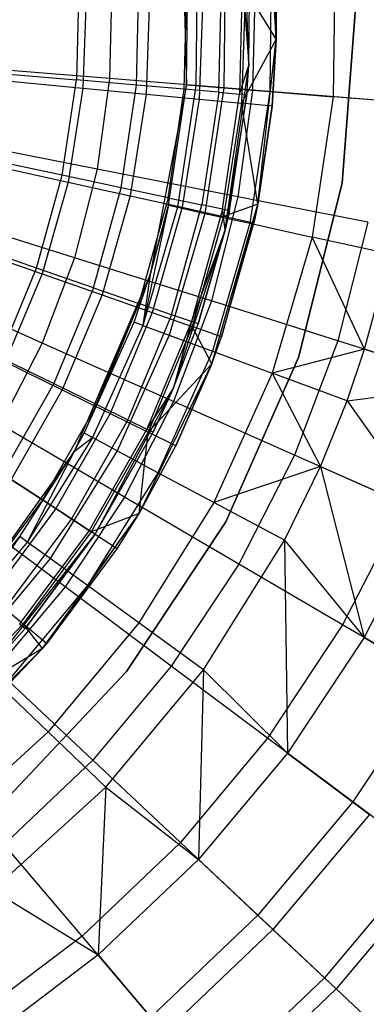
# Model space of a CAD drawing. Extents: x -22.9 to 23, y 4.7 to 50.6.
# Tile 46 of 95: x 1.388 to 2.043, y 25.804 to 27.663. Entities that reach past the tile are written whole.
import ezdxf

# ---------------------------------------------------------------- set-up
doc = ezdxf.new("R2010")
doc.units = 0
doc.header["$LTSCALE"] = 2.54
doc.layers.get('0').update_dxf_attribs({"linetype": 'CONTINUOUS'})

# ---------------------------------------------------------------- blocks, each defined once
blk = doc.blocks.new('HOTEL-MOOD-11783-11791_STL')
at = {"color": 0}
for p, q in [((1.8725, 27.6259, 24.7964), (1.8543, 27.9391, 24.7964)), ((1.8725, 27.6259, 24.7964), (1.8543, 27.9391, 24.7964)), ((1.6926, 27.9038, 25.8512), (1.7027, 27.5396, 25.8512)), ((1.8205, 27.5763, 24.7964), (1.8104, 27.8899, 24.7964)), ((1.8205, 27.5763, 24.7964), (1.8104, 27.8899, 24.7964)), ((1.7762, 27.7735, 24.4996), (1.7732, 27.5339, 24.4996)), ((1.7762, 27.7735, 24.4996), (1.7732, 27.5339, 24.4996)), ((1.8633, 27.7784, 24.2415), (1.8602, 27.5269, 24.2415)), ((1.8633, 27.7784, 24.2415), (1.8602, 27.5269, 24.2415)), ((1.9832, 27.7851, 23.997), (1.9799, 27.5172, 23.997)), ((1.9832, 27.7851, 23.997), (1.9799, 27.5172, 23.997)), ((1.7027, 27.5396, 25.8512), (1.7056, 27.7696, 25.0387)), ((1.7027, 27.5396, 25.0387), (1.7056, 27.7696, 25.0387)), ((1.7027, 27.5396, 25.8512), (1.7056, 27.7696, 25.0387)), ((1.7027, 27.5396, 25.0387), (1.7056, 27.7696, 25.0387)), ((1.7233, 27.7706, 24.7668), (1.7204, 27.5382, 24.7668)), ((1.7233, 27.7706, 24.7668), (1.7204, 27.5382, 24.7668)), ((1.6984, 27.5312, 29.7388), (1.7035, 27.7381, 29.7388)), ((1.6984, 27.5312, 29.7388), (1.7035, 27.7381, 29.7388)), ((1.7637, 27.5255, 29.53), (1.769, 27.7406, 29.53)), ((1.7637, 27.5255, 29.53), (1.769, 27.7406, 29.53)), ((1.8086, 27.7421, 29.3148), (1.8033, 27.5221, 29.3148)), ((1.8086, 27.7421, 29.3148), (1.8033, 27.5221, 29.3148)), ((1.8086, 27.7421, 29.3148), (1.8205, 27.5763, 29.0964)), ((1.8086, 27.7421, 29.3148), (1.8205, 27.5763, 29.0964)), ((1.8205, 27.5763, 24.7964), (1.8219, 27.7426, 29.0964)), ((1.8205, 27.5763, 29.0964), (1.8219, 27.7426, 29.0964)), ((1.8205, 27.5763, 24.7964), (1.8219, 27.7426, 29.0964)), ((1.8205, 27.5763, 29.0964), (1.8219, 27.7426, 29.0964)), ((1.4993, 27.7305, 30.125), (1.4949, 27.5487, 30.125)), ((1.4993, 27.7305, 30.125), (1.4949, 27.5487, 30.125)), ((1.5616, 27.7239, 18.6222), (1.5573, 27.5514, 18.6222)), ((1.5616, 27.7239, 18.6222), (1.5573, 27.5514, 18.6222)), ((1.6084, 27.5389, 29.9381), (1.6131, 27.7348, 29.9381)), ((1.6084, 27.5389, 29.9381), (1.6131, 27.7348, 29.9381)), ((1.734, 27.719, 29.9218), (1.7268, 27.5125, 29.9218)), ((1.734, 27.719, 29.9218), (1.7268, 27.5125, 29.9218)), ((1.8141, 27.721, 29.7294), (1.8065, 27.5048, 29.7294)), ((1.8141, 27.721, 29.7294), (1.8065, 27.5048, 29.7294)), ((1.8725, 27.6259, 29.5294), (1.8141, 27.721, 29.7294)), ((1.8725, 27.6259, 29.5294), (1.8141, 27.721, 29.7294)), ((1.8325, 27.7324, 18.7924), (1.8275, 27.5295, 18.7924)), ((1.8325, 27.7324, 18.7924), (1.8275, 27.5295, 18.7924)), ((1.8725, 27.6259, 29.5294), (1.8726, 27.7225, 29.5294)), ((1.8726, 27.7225, 29.5294), (1.8725, 27.6259, 24.7964)), ((1.8726, 27.7225, 29.5294), (1.8725, 27.6259, 24.7964)), ((1.8725, 27.6259, 29.5294), (1.8726, 27.7225, 29.5294)), ((1.5133, 27.7134, 30.2746), (1.507, 27.5335, 30.2746)), ((1.5133, 27.7134, 30.2746), (1.507, 27.5335, 30.2746)), ((1.6333, 27.7164, 30.1042), (1.6265, 27.522, 30.1042)), ((1.6333, 27.7164, 30.1042), (1.6265, 27.522, 30.1042)), ((2.0231, 27.6922, 28.9161), (1.9972, 27.3539, 28.9161)), ((1.9972, 27.3539, 28.7961), (2.0231, 27.6922, 28.7961)), ((1.9972, 27.3539, 28.7961), (2.0231, 27.6922, 28.7961)), ((2.0231, 27.6922, 28.9161), (1.9972, 27.3539, 28.9161)), ((1.8725, 27.6259, 29.5294), (1.8065, 27.5048, 29.7294)), ((1.8725, 27.6259, 29.5294), (1.8065, 27.5048, 29.7294)), ((1.8375, 27.314, 24.7964), (1.8725, 27.6259, 24.7964)), ((1.8375, 27.314, 24.7964), (1.8725, 27.6259, 24.7964)), ((1.8648, 27.4992, 29.5294), (1.8725, 27.6259, 29.5294)), ((1.8725, 27.6259, 24.7964), (1.8648, 27.4992, 29.5294)), ((1.8648, 27.4992, 29.5294), (1.8725, 27.6259, 29.5294)), ((1.8725, 27.6259, 24.7964), (1.8648, 27.4992, 29.5294)), ((1.8725, 27.6259, 29.5294), (1.8725, 27.6259, 24.7964)), ((1.8725, 27.6259, 29.5294), (1.8725, 27.6259, 24.7964)), ((1.5573, 27.5514, 18.6222), (1.2702, 27.5746, 18.4828)), ((1.5573, 27.5514, 18.6222), (1.2702, 27.5746, 18.4828)), ((1.7759, 27.2657, 24.7964), (1.8205, 27.5763, 24.7964)), ((1.7759, 27.2657, 24.7964), (1.8205, 27.5763, 24.7964)), ((1.8033, 27.5221, 29.3148), (1.8205, 27.5763, 29.0964)), ((1.8033, 27.5221, 29.3148), (1.8205, 27.5763, 29.0964)), ((1.8166, 27.521, 29.0964), (1.8205, 27.5763, 24.7964)), ((1.8166, 27.521, 29.0964), (1.8205, 27.5763, 24.7964)), ((1.8166, 27.521, 29.0964), (1.8205, 27.5763, 29.0964)), ((1.8166, 27.521, 29.0964), (1.8205, 27.5763, 29.0964)), ((1.8205, 27.5763, 29.0964), (1.8205, 27.5763, 24.7964)), ((1.8205, 27.5763, 29.0964), (1.8205, 27.5763, 24.7964)), ((1.3596, 27.5603, 30.2967), (1.4949, 27.5487, 30.125)), ((1.3596, 27.5603, 30.2967), (1.4949, 27.5487, 30.125)), ((1.5573, 27.5514, 18.6222), (1.5338, 27.3804, 18.6222)), ((1.5573, 27.5514, 18.6222), (1.5338, 27.3804, 18.6222)), ((1.8275, 27.5295, 18.7924), (1.5573, 27.5514, 18.6222)), ((1.8275, 27.5295, 18.7924), (1.5573, 27.5514, 18.6222)), ((1.3696, 27.5466, 30.4307), (1.507, 27.5335, 30.2746)), ((1.3696, 27.5466, 30.4307), (1.507, 27.5335, 30.2746)), ((1.4681, 27.3688, 30.125), (1.4949, 27.5487, 30.125)), ((1.4681, 27.3688, 30.125), (1.4949, 27.5487, 30.125)), ((1.507, 27.5335, 30.2746), (1.4791, 27.3557, 30.2746)), ((1.507, 27.5335, 30.2746), (1.4791, 27.3557, 30.2746)), ((1.6084, 27.5389, 29.9381), (1.4949, 27.5487, 30.125)), ((1.6084, 27.5389, 29.9381), (1.4949, 27.5487, 30.125)), ((1.507, 27.5335, 30.2746), (1.6265, 27.522, 30.1042)), ((1.507, 27.5335, 30.2746), (1.6265, 27.522, 30.1042)), ((1.5796, 27.3452, 29.9381), (1.6084, 27.5389, 29.9381)), ((1.5796, 27.3452, 29.9381), (1.6084, 27.5389, 29.9381)), ((1.6984, 27.5312, 29.7388), (1.6084, 27.5389, 29.9381)), ((1.6984, 27.5312, 29.7388), (1.6084, 27.5389, 29.9381)), ((1.7027, 27.5396, 25.8512), (1.6342, 27.1817, 25.8512)), ((1.6686, 27.3122, 25.0387), (1.7027, 27.5396, 25.8512)), ((1.6686, 27.3122, 25.0387), (1.7027, 27.5396, 25.8512)), ((1.6686, 27.3122, 25.0387), (1.7027, 27.5396, 25.0387)), ((1.6686, 27.3122, 25.0387), (1.7027, 27.5396, 25.0387)), ((1.7204, 27.5382, 24.7668), (1.6859, 27.3083, 24.7668)), ((1.7204, 27.5382, 24.7668), (1.6859, 27.3083, 24.7668)), ((1.7027, 27.5396, 25.0387), (1.7027, 27.5396, 25.8512)), ((1.7027, 27.5396, 25.0387), (1.7027, 27.5396, 25.8512)), ((1.7027, 27.5396, 25.0387), (1.7204, 27.5382, 24.7668)), ((1.7027, 27.5396, 25.0387), (1.7204, 27.5382, 24.7668)), ((1.7204, 27.5382, 24.7668), (1.7732, 27.5339, 24.4996)), ((1.7204, 27.5382, 24.7668), (1.7732, 27.5339, 24.4996)), ((1.7732, 27.5339, 24.4996), (1.7376, 27.2969, 24.4996)), ((1.7732, 27.5339, 24.4996), (1.7376, 27.2969, 24.4996)), ((1.7732, 27.5339, 24.4996), (1.8602, 27.5269, 24.2415)), ((1.7732, 27.5339, 24.4996), (1.8602, 27.5269, 24.2415)), ((1.6265, 27.522, 30.1042), (1.5963, 27.3299, 30.1042)), ((1.6265, 27.522, 30.1042), (1.5963, 27.3299, 30.1042)), ((1.6265, 27.522, 30.1042), (1.7268, 27.5125, 29.9218)), ((1.6265, 27.522, 30.1042), (1.7268, 27.5125, 29.9218)), ((1.668, 27.3264, 29.7388), (1.6984, 27.5312, 29.7388)), ((1.668, 27.3264, 29.7388), (1.6984, 27.5312, 29.7388)), ((1.7637, 27.5255, 29.53), (1.6984, 27.5312, 29.7388)), ((1.7637, 27.5255, 29.53), (1.6984, 27.5312, 29.7388)), ((1.7637, 27.5255, 29.53), (1.7321, 27.3128, 29.53)), ((1.7637, 27.5255, 29.53), (1.7321, 27.3128, 29.53)), ((1.7637, 27.5255, 29.53), (1.8033, 27.5221, 29.3148)), ((1.7637, 27.5255, 29.53), (1.8033, 27.5221, 29.3148)), ((1.771, 27.3045, 29.3148), (1.8033, 27.5221, 29.3148)), ((1.771, 27.3045, 29.3148), (1.8033, 27.5221, 29.3148)), ((1.8166, 27.521, 29.0964), (1.7759, 27.2657, 24.7964)), ((1.8166, 27.521, 29.0964), (1.7759, 27.2657, 24.7964)), ((1.784, 27.3018, 29.0964), (1.8166, 27.521, 29.0964)), ((1.784, 27.3018, 29.0964), (1.8166, 27.521, 29.0964)), ((1.8275, 27.5295, 18.7924), (1.7998, 27.3284, 18.7924)), ((1.8275, 27.5295, 18.7924), (1.7998, 27.3284, 18.7924)), ((1.8166, 27.521, 29.0964), (1.8033, 27.5221, 29.3148)), ((1.8166, 27.521, 29.0964), (1.8033, 27.5221, 29.3148)), ((1.8602, 27.5269, 24.2415), (1.8228, 27.2781, 24.2415)), ((1.8602, 27.5269, 24.2415), (1.8228, 27.2781, 24.2415)), ((2.0773, 27.5093, 18.9915), (1.8275, 27.5295, 18.7924)), ((2.0773, 27.5093, 18.9915), (1.8275, 27.5295, 18.7924)), ((1.8602, 27.5269, 24.2415), (1.9799, 27.5172, 23.997)), ((1.8602, 27.5269, 24.2415), (1.9799, 27.5172, 23.997)), ((1.9799, 27.5172, 23.997), (1.9401, 27.2522, 23.997)), ((1.9799, 27.5172, 23.997), (1.9401, 27.2522, 23.997)), ((2.1303, 27.505, 23.7702), (1.9799, 27.5172, 23.997)), ((2.1303, 27.505, 23.7702), (1.9799, 27.5172, 23.997)), ((1.7268, 27.5125, 29.9218), (1.6947, 27.3083, 29.9218)), ((1.7268, 27.5125, 29.9218), (1.6947, 27.3083, 29.9218)), ((1.7268, 27.5125, 29.9218), (1.8065, 27.5048, 29.7294)), ((1.7268, 27.5125, 29.9218), (1.8065, 27.5048, 29.7294)), ((1.8065, 27.5048, 29.7294), (1.7729, 27.2911, 29.7294)), ((1.8065, 27.5048, 29.7294), (1.7729, 27.2911, 29.7294)), ((1.8375, 27.314, 29.5294), (1.8065, 27.5048, 29.7294)), ((1.8648, 27.4992, 29.5294), (1.8065, 27.5048, 29.7294)), ((1.8375, 27.314, 29.5294), (1.8065, 27.5048, 29.7294)), ((1.8648, 27.4992, 29.5294), (1.8065, 27.5048, 29.7294)), ((1.8375, 27.314, 29.5294), (1.8648, 27.4992, 29.5294)), ((1.8648, 27.4992, 29.5294), (1.8375, 27.314, 24.7964)), ((1.8648, 27.4992, 29.5294), (1.8375, 27.314, 24.7964)), ((1.8375, 27.314, 29.5294), (1.8648, 27.4992, 29.5294)), ((1.5338, 27.3804, 18.6222), (1.2511, 27.4356, 18.4828)), ((1.5338, 27.3804, 18.6222), (1.2511, 27.4356, 18.4828)), ((1.4681, 27.3688, 30.125), (1.3354, 27.397, 30.2967)), ((1.4681, 27.3688, 30.125), (1.3354, 27.397, 30.2967)), ((1.3443, 27.3853, 30.4307), (1.4791, 27.3557, 30.2746)), ((1.3443, 27.3853, 30.4307), (1.4791, 27.3557, 30.2746)), ((1.4195, 27.1936, 30.125), (1.4681, 27.3688, 30.125)), ((1.4195, 27.1936, 30.125), (1.4681, 27.3688, 30.125)), ((1.5796, 27.3452, 29.9381), (1.4681, 27.3688, 30.125)), ((1.5796, 27.3452, 29.9381), (1.4681, 27.3688, 30.125)), ((1.5338, 27.3804, 18.6222), (1.4913, 27.2131, 18.6222)), ((1.5338, 27.3804, 18.6222), (1.4913, 27.2131, 18.6222)), ((1.7998, 27.3284, 18.7924), (1.5338, 27.3804, 18.6222)), ((1.7998, 27.3284, 18.7924), (1.5338, 27.3804, 18.6222)), ((1.4791, 27.3557, 30.2746), (1.4299, 27.1825, 30.2746)), ((1.4791, 27.3557, 30.2746), (1.4299, 27.1825, 30.2746)), ((1.4791, 27.3557, 30.2746), (1.5963, 27.3299, 30.1042)), ((1.4791, 27.3557, 30.2746), (1.5963, 27.3299, 30.1042)), ((1.9972, 27.3539, 28.9161), (1.9145, 27.025, 28.9161)), ((1.9145, 27.025, 28.7961), (1.9972, 27.3539, 28.7961)), ((1.9145, 27.025, 28.7961), (1.9972, 27.3539, 28.7961)), ((1.9972, 27.3539, 28.9161), (1.9145, 27.025, 28.9161)), ((1.9972, 27.3539, 28.7961), (1.9972, 27.3539, 28.9161)), ((1.9972, 27.3539, 28.7961), (1.9972, 27.3539, 28.9161)), ((1.5272, 27.1564, 29.9381), (1.5796, 27.3452, 29.9381)), ((1.5272, 27.1564, 29.9381), (1.5796, 27.3452, 29.9381)), ((1.5963, 27.3299, 30.1042), (1.5432, 27.1428, 30.1042)), ((1.5963, 27.3299, 30.1042), (1.5432, 27.1428, 30.1042)), ((1.668, 27.3264, 29.7388), (1.5796, 27.3452, 29.9381)), ((1.668, 27.3264, 29.7388), (1.5796, 27.3452, 29.9381)), ((1.5963, 27.3299, 30.1042), (1.6947, 27.3083, 29.9218)), ((1.5963, 27.3299, 30.1042), (1.6947, 27.3083, 29.9218)), ((1.7998, 27.3284, 18.7924), (1.7498, 27.1317, 18.7924)), ((1.7998, 27.3284, 18.7924), (1.7498, 27.1317, 18.7924)), ((2.0458, 27.2804, 18.9915), (1.7998, 27.3284, 18.7924)), ((2.0458, 27.2804, 18.9915), (1.7998, 27.3284, 18.7924)), ((1.668, 27.3264, 29.7388), (1.6126, 27.1269, 29.7388)), ((1.668, 27.3264, 29.7388), (1.6126, 27.1269, 29.7388)), ((1.6686, 27.3122, 25.0387), (1.6204, 27.0854, 24.7668)), ((1.6686, 27.3122, 25.0387), (1.6204, 27.0854, 24.7668)), ((1.6342, 27.1817, 25.0387), (1.6686, 27.3122, 25.0387)), ((1.6686, 27.3122, 25.0387), (1.6342, 27.1817, 25.8512)), ((1.6686, 27.3122, 25.0387), (1.6342, 27.1817, 25.8512)), ((1.6342, 27.1817, 25.0387), (1.6686, 27.3122, 25.0387)), ((1.668, 27.3264, 29.7388), (1.7321, 27.3128, 29.53)), ((1.668, 27.3264, 29.7388), (1.7321, 27.3128, 29.53)), ((1.6686, 27.3122, 25.0387), (1.6859, 27.3083, 24.7668)), ((1.6686, 27.3122, 25.0387), (1.6859, 27.3083, 24.7668)), ((1.6746, 27.1055, 29.53), (1.7321, 27.3128, 29.53)), ((1.6746, 27.1055, 29.53), (1.7321, 27.3128, 29.53)), ((1.771, 27.3045, 29.3148), (1.7321, 27.3128, 29.53)), ((1.771, 27.3045, 29.3148), (1.7321, 27.3128, 29.53)), ((1.7504, 27.0126, 24.7964), (1.8375, 27.314, 24.7964)), ((1.7504, 27.0126, 24.7964), (1.8375, 27.314, 24.7964)), ((1.8375, 27.314, 24.7964), (1.7691, 27.0636, 29.5294)), ((1.8375, 27.314, 24.7964), (1.7691, 27.0636, 29.5294)), ((1.8375, 27.314, 29.5294), (1.7729, 27.2911, 29.7294)), ((1.8375, 27.314, 29.5294), (1.7729, 27.2911, 29.7294)), ((1.8301, 27.2786, 29.5294), (1.8375, 27.314, 29.5294)), ((1.8375, 27.314, 24.7964), (1.8301, 27.2786, 29.5294)), ((1.8301, 27.2786, 29.5294), (1.8375, 27.314, 29.5294)), ((1.8375, 27.314, 24.7964), (1.8301, 27.2786, 29.5294)), ((1.8375, 27.314, 29.5294), (1.8375, 27.314, 24.7964)), ((1.8375, 27.314, 29.5294), (1.8375, 27.314, 24.7964)), ((1.4913, 27.2131, 18.6222), (1.2165, 27.2996, 18.4828)), ((1.4913, 27.2131, 18.6222), (1.2165, 27.2996, 18.4828)), ((1.6859, 27.3083, 24.7668), (1.6204, 27.0854, 24.7668)), ((1.6859, 27.3083, 24.7668), (1.6204, 27.0854, 24.7668)), ((1.6947, 27.3083, 29.9218), (1.6382, 27.1095, 29.9218)), ((1.6947, 27.3083, 29.9218), (1.6382, 27.1095, 29.9218)), ((1.7376, 27.2969, 24.4996), (1.6701, 27.067, 24.4996)), ((1.7376, 27.2969, 24.4996), (1.6701, 27.067, 24.4996)), ((1.6859, 27.3083, 24.7668), (1.7376, 27.2969, 24.4996)), ((1.6859, 27.3083, 24.7668), (1.7376, 27.2969, 24.4996)), ((1.6947, 27.3083, 29.9218), (1.7729, 27.2911, 29.7294)), ((1.6947, 27.3083, 29.9218), (1.7729, 27.2911, 29.7294)), ((1.771, 27.3045, 29.3148), (1.7121, 27.0926, 29.3148)), ((1.771, 27.3045, 29.3148), (1.7121, 27.0926, 29.3148)), ((1.7729, 27.2911, 29.7294), (1.7138, 27.083, 29.7294)), ((1.7729, 27.2911, 29.7294), (1.7138, 27.083, 29.7294)), ((1.7376, 27.2969, 24.4996), (1.8228, 27.2781, 24.2415)), ((1.7376, 27.2969, 24.4996), (1.8228, 27.2781, 24.2415)), ((1.784, 27.3018, 29.0964), (1.771, 27.3045, 29.3148)), ((1.784, 27.3018, 29.0964), (1.771, 27.3045, 29.3148)), ((1.7759, 27.2657, 29.0964), (1.771, 27.3045, 29.3148)), ((1.7759, 27.2657, 29.0964), (1.771, 27.3045, 29.3148)), ((1.8301, 27.2786, 29.5294), (1.7729, 27.2911, 29.7294)), ((1.8301, 27.2786, 29.5294), (1.7729, 27.2911, 29.7294)), ((1.7759, 27.2657, 29.0964), (1.784, 27.3018, 29.0964)), ((1.784, 27.3018, 29.0964), (1.7759, 27.2657, 24.7964)), ((1.784, 27.3018, 29.0964), (1.7759, 27.2657, 24.7964)), ((1.7759, 27.2657, 29.0964), (1.784, 27.3018, 29.0964)), ((1.8228, 27.2781, 24.2415), (1.752, 27.0368, 24.2415)), ((1.8228, 27.2781, 24.2415), (1.752, 27.0368, 24.2415)), ((1.7691, 27.0636, 29.5294), (1.8301, 27.2786, 29.5294)), ((1.7691, 27.0636, 29.5294), (1.8301, 27.2786, 29.5294)), ((1.8228, 27.2781, 24.2415), (1.9401, 27.2522, 23.997)), ((1.8228, 27.2781, 24.2415), (1.9401, 27.2522, 23.997)), ((2.0458, 27.2804, 18.9915), (1.9888, 27.0564, 18.9915)), ((2.0458, 27.2804, 18.9915), (1.9888, 27.0564, 18.9915)), ((1.6782, 26.9676, 24.7964), (1.7759, 27.2657, 24.7964)), ((1.6782, 26.9676, 24.7964), (1.7759, 27.2657, 24.7964)), ((1.7759, 27.2657, 29.0964), (1.7121, 27.0926, 29.3148)), ((1.7759, 27.2657, 29.0964), (1.7121, 27.0926, 29.3148)), ((1.7759, 27.2657, 24.7964), (1.7247, 27.0882, 29.0964)), ((1.7247, 27.0882, 29.0964), (1.7759, 27.2657, 29.0964)), ((1.7759, 27.2657, 24.7964), (1.7247, 27.0882, 29.0964)), ((1.7247, 27.0882, 29.0964), (1.7759, 27.2657, 29.0964)), ((1.7759, 27.2657, 24.7964), (1.7759, 27.2657, 29.0964)), ((1.7759, 27.2657, 24.7964), (1.7759, 27.2657, 29.0964)), ((1.4195, 27.1936, 30.125), (1.2912, 27.2379, 30.2967)), ((1.4195, 27.1936, 30.125), (1.2912, 27.2379, 30.2967)), ((1.9401, 27.2522, 23.997), (1.8646, 26.9951, 23.997)), ((1.9401, 27.2522, 23.997), (1.8646, 26.9951, 23.997)), ((2.0395, 27.0404, 23.7702), (1.9401, 27.2522, 23.997)), ((2.0395, 27.0404, 23.7702), (1.9401, 27.2522, 23.997)), ((2.0875, 27.2197, 23.7702), (1.9401, 27.2522, 23.997)), ((2.0875, 27.2197, 23.7702), (1.9401, 27.2522, 23.997)), ((1.2997, 27.2281, 30.4307), (1.4299, 27.1825, 30.2746)), ((1.2997, 27.2281, 30.4307), (1.4299, 27.1825, 30.2746)), ((2.0395, 27.0404, 23.7702), (2.0875, 27.2197, 23.7702)), ((2.0395, 27.0404, 23.7702), (2.0875, 27.2197, 23.7702)), ((1.4913, 27.2131, 18.6222), (1.4303, 27.0516, 18.6222)), ((1.4913, 27.2131, 18.6222), (1.4303, 27.0516, 18.6222)), ((1.7498, 27.1317, 18.7924), (1.4913, 27.2131, 18.6222)), ((1.7498, 27.1317, 18.7924), (1.4913, 27.2131, 18.6222)), ((1.3497, 27.0256, 30.125), (1.4195, 27.1936, 30.125)), ((1.3497, 27.0256, 30.125), (1.4195, 27.1936, 30.125)), ((1.4299, 27.1825, 30.2746), (1.3602, 27.0165, 30.2746)), ((1.4299, 27.1825, 30.2746), (1.3602, 27.0165, 30.2746)), ((1.5272, 27.1564, 29.9381), (1.4195, 27.1936, 30.125)), ((1.5272, 27.1564, 29.9381), (1.4195, 27.1936, 30.125)), ((1.4299, 27.1825, 30.2746), (1.5432, 27.1428, 30.1042)), ((1.4299, 27.1825, 30.2746), (1.5432, 27.1428, 30.1042)), ((1.6342, 27.1817, 25.8512), (1.4904, 26.847, 25.8512)), ((1.6342, 27.1817, 25.8512), (1.5095, 26.8817, 25.0387)), ((1.6342, 27.1817, 25.8512), (1.5095, 26.8817, 25.0387)), ((1.6038, 27.0915, 25.0387), (1.6342, 27.1817, 25.8512)), ((1.6038, 27.0915, 25.0387), (1.6342, 27.1817, 25.0387)), ((1.6038, 27.0915, 25.0387), (1.6342, 27.1817, 25.8512)), ((1.6038, 27.0915, 25.0387), (1.6342, 27.1817, 25.0387)), ((1.6342, 27.1817, 25.0387), (1.6204, 27.0854, 24.7668)), ((1.6342, 27.1817, 25.0387), (1.6204, 27.0854, 24.7668)), ((1.6342, 27.1817, 25.0387), (1.6342, 27.1817, 25.8512)), ((1.6342, 27.1817, 25.0387), (1.6342, 27.1817, 25.8512)), ((1.4303, 27.0516, 18.6222), (1.1669, 27.1684, 18.4828)), ((1.4303, 27.0516, 18.6222), (1.1669, 27.1684, 18.4828)), ((1.5272, 27.1564, 29.9381), (1.452, 26.9755, 29.9381)), ((1.5272, 27.1564, 29.9381), (1.452, 26.9755, 29.9381)), ((1.5432, 27.1428, 30.1042), (1.4679, 26.9635, 30.1042)), ((1.5432, 27.1428, 30.1042), (1.4679, 26.9635, 30.1042)), ((1.5272, 27.1564, 29.9381), (1.6126, 27.1269, 29.7388)), ((1.5272, 27.1564, 29.9381), (1.6126, 27.1269, 29.7388)), ((1.5432, 27.1428, 30.1042), (1.6382, 27.1095, 29.9218)), ((1.5432, 27.1428, 30.1042), (1.6382, 27.1095, 29.9218)), ((1.6126, 27.1269, 29.7388), (1.5332, 26.9357, 29.7388)), ((1.6126, 27.1269, 29.7388), (1.5332, 26.9357, 29.7388)), ((1.6746, 27.1055, 29.53), (1.6126, 27.1269, 29.7388)), ((1.6746, 27.1055, 29.53), (1.6126, 27.1269, 29.7388)), ((1.7498, 27.1317, 18.7924), (1.678, 26.9418, 18.7924)), ((1.7498, 27.1317, 18.7924), (1.678, 26.9418, 18.7924)), ((1.9888, 27.0564, 18.9915), (1.7498, 27.1317, 18.7924)), ((1.9888, 27.0564, 18.9915), (1.7498, 27.1317, 18.7924)), ((1.6382, 27.1095, 29.9218), (1.5583, 26.919, 29.9218)), ((1.6382, 27.1095, 29.9218), (1.5583, 26.919, 29.9218)), ((1.6746, 27.1055, 29.53), (1.592, 26.9069, 29.53)), ((1.6746, 27.1055, 29.53), (1.592, 26.9069, 29.53)), ((1.6382, 27.1095, 29.9218), (1.7138, 27.083, 29.7294)), ((1.6382, 27.1095, 29.9218), (1.7138, 27.083, 29.7294)), ((1.7121, 27.0926, 29.3148), (1.6746, 27.1055, 29.53)), ((1.7121, 27.0926, 29.3148), (1.6746, 27.1055, 29.53)), ((1.5095, 26.8817, 25.0387), (1.6038, 27.0915, 25.0387)), ((1.5095, 26.8817, 25.0387), (1.6038, 27.0915, 25.0387)), ((1.6204, 27.0854, 24.7668), (1.6038, 27.0915, 25.0387)), ((1.6204, 27.0854, 24.7668), (1.6038, 27.0915, 25.0387)), ((1.7121, 27.0926, 29.3148), (1.6277, 26.8894, 29.3148)), ((1.7121, 27.0926, 29.3148), (1.6277, 26.8894, 29.3148)), ((1.7121, 27.0926, 29.3148), (1.6782, 26.9676, 29.0964)), ((1.7121, 27.0926, 29.3148), (1.6782, 26.9676, 29.0964)), ((1.6782, 26.9676, 24.7964), (1.7247, 27.0882, 29.0964)), ((1.6782, 26.9676, 24.7964), (1.7247, 27.0882, 29.0964)), ((1.6782, 26.9676, 29.0964), (1.7247, 27.0882, 29.0964)), ((1.6782, 26.9676, 29.0964), (1.7247, 27.0882, 29.0964)), ((1.7247, 27.0882, 29.0964), (1.7121, 27.0926, 29.3148)), ((1.7247, 27.0882, 29.0964), (1.7121, 27.0926, 29.3148)), ((1.6204, 27.0854, 24.7668), (1.5252, 26.8734, 24.7668)), ((1.6204, 27.0854, 24.7668), (1.5252, 26.8734, 24.7668)), ((1.6204, 27.0854, 24.7668), (1.6701, 27.067, 24.4996)), ((1.6204, 27.0854, 24.7668), (1.6701, 27.067, 24.4996)), ((1.7138, 27.083, 29.7294), (1.6301, 26.8835, 29.7294)), ((1.7138, 27.083, 29.7294), (1.6301, 26.8835, 29.7294)), ((1.7504, 27.0126, 29.5294), (1.7138, 27.083, 29.7294)), ((1.7691, 27.0636, 29.5294), (1.7138, 27.083, 29.7294)), ((1.7504, 27.0126, 29.5294), (1.7138, 27.083, 29.7294)), ((1.7691, 27.0636, 29.5294), (1.7138, 27.083, 29.7294)), ((1.4303, 27.0516, 18.6222), (1.3516, 26.898, 18.6222)), ((1.4303, 27.0516, 18.6222), (1.3516, 26.898, 18.6222)), ((1.678, 26.9418, 18.7924), (1.4303, 27.0516, 18.6222)), ((1.678, 26.9418, 18.7924), (1.4303, 27.0516, 18.6222)), ((1.6701, 27.067, 24.4996), (1.5719, 26.8484, 24.4996)), ((1.6701, 27.067, 24.4996), (1.5719, 26.8484, 24.4996)), ((1.6701, 27.067, 24.4996), (1.752, 27.0368, 24.2415)), ((1.6701, 27.067, 24.4996), (1.752, 27.0368, 24.2415)), ((1.7504, 27.0126, 29.5294), (1.7691, 27.0636, 29.5294)), ((1.7504, 27.0126, 24.7964), (1.7691, 27.0636, 29.5294)), ((1.7504, 27.0126, 29.5294), (1.7691, 27.0636, 29.5294)), ((1.7504, 27.0126, 24.7964), (1.7691, 27.0636, 29.5294)), ((1.9888, 27.0564, 18.9915), (1.9072, 26.8402, 18.9915)), ((1.9888, 27.0564, 18.9915), (1.9072, 26.8402, 18.9915)), ((2.2056, 26.9881, 19.2169), (1.9888, 27.0564, 18.9915)), ((2.2056, 26.9881, 19.2169), (1.9888, 27.0564, 18.9915)), ((1.752, 27.0368, 24.2415), (1.6489, 26.8073, 24.2415)), ((1.752, 27.0368, 24.2415), (1.6489, 26.8073, 24.2415)), ((1.752, 27.0368, 24.2415), (1.8646, 26.9951, 23.997)), ((1.752, 27.0368, 24.2415), (1.8646, 26.9951, 23.997)), ((2.0395, 27.0404, 23.7702), (1.8646, 26.9951, 23.997)), ((2.0395, 27.0404, 23.7702), (1.8646, 26.9951, 23.997)), ((2.0062, 26.9429, 23.7702), (2.0395, 27.0404, 23.7702)), ((2.0062, 26.9429, 23.7702), (2.0395, 27.0404, 23.7702)), ((2.0395, 27.0404, 23.7702), (2.2503, 26.974, 23.4537)), ((2.0395, 27.0404, 23.7702), (2.2503, 26.974, 23.4537)), ((1.3497, 27.0256, 30.125), (1.452, 26.9755, 29.9381)), ((1.3497, 27.0256, 30.125), (1.452, 26.9755, 29.9381)), ((1.3602, 27.0165, 30.2746), (1.4679, 26.9635, 30.1042)), ((1.3602, 27.0165, 30.2746), (1.4679, 26.9635, 30.1042)), ((1.6135, 26.7302, 24.7964), (1.7504, 27.0126, 24.7964)), ((1.6135, 26.7302, 24.7964), (1.7504, 27.0126, 24.7964)), ((1.6301, 26.8835, 29.7294), (1.7504, 27.0126, 29.5294)), ((1.6301, 26.8835, 29.7294), (1.7504, 27.0126, 29.5294)), ((1.6826, 26.8577, 29.5294), (1.7504, 27.0126, 29.5294)), ((1.7504, 27.0126, 24.7964), (1.6826, 26.8577, 29.5294)), ((1.7504, 27.0126, 24.7964), (1.6826, 26.8577, 29.5294)), ((1.6826, 26.8577, 29.5294), (1.7504, 27.0126, 29.5294)), ((1.7504, 27.0126, 24.7964), (1.7504, 27.0126, 29.5294)), ((1.7504, 27.0126, 24.7964), (1.7504, 27.0126, 29.5294)), ((1.9145, 27.025, 28.9161), (1.7773, 26.7147, 28.9161)), ((1.7773, 26.7147, 28.7961), (1.9145, 27.025, 28.7961)), ((1.7773, 26.7147, 28.7961), (1.9145, 27.025, 28.7961)), ((1.9145, 27.025, 28.9161), (1.7773, 26.7147, 28.9161)), ((1.9145, 27.025, 28.7961), (1.9145, 27.025, 28.9161)), ((1.9145, 27.025, 28.7961), (1.9145, 27.025, 28.9161)), ((1.8646, 26.9951, 23.997), (1.7548, 26.7507, 23.997)), ((1.8646, 26.9951, 23.997), (1.7548, 26.7507, 23.997)), ((2.0062, 26.9429, 23.7702), (1.8646, 26.9951, 23.997)), ((1.8646, 26.9951, 23.997), (1.9558, 26.8187, 23.7702)), ((2.0062, 26.9429, 23.7702), (1.8646, 26.9951, 23.997)), ((1.8646, 26.9951, 23.997), (1.9558, 26.8187, 23.7702)), ((1.452, 26.9755, 29.9381), (1.3552, 26.8052, 29.9381)), ((1.452, 26.9755, 29.9381), (1.3552, 26.8052, 29.9381)), ((1.452, 26.9755, 29.9381), (1.5332, 26.9357, 29.7388)), ((1.452, 26.9755, 29.9381), (1.5332, 26.9357, 29.7388)), ((1.4679, 26.9635, 30.1042), (1.3716, 26.7945, 30.1042)), ((1.4679, 26.9635, 30.1042), (1.3716, 26.7945, 30.1042)), ((1.4679, 26.9635, 30.1042), (1.5583, 26.919, 29.9218)), ((1.4679, 26.9635, 30.1042), (1.5583, 26.919, 29.9218)), ((1.5301, 26.6909, 24.7964), (1.6782, 26.9676, 24.7964)), ((1.5301, 26.6909, 24.7964), (1.6782, 26.9676, 24.7964)), ((1.6782, 26.9676, 29.0964), (1.6277, 26.8894, 29.3148)), ((1.6782, 26.9676, 29.0964), (1.6277, 26.8894, 29.3148)), ((1.6782, 26.9676, 24.7964), (1.6397, 26.8836, 29.0964)), ((1.6397, 26.8836, 29.0964), (1.6782, 26.9676, 29.0964)), ((1.6782, 26.9676, 24.7964), (1.6397, 26.8836, 29.0964)), ((1.6397, 26.8836, 29.0964), (1.6782, 26.9676, 29.0964)), ((1.6782, 26.9676, 24.7964), (1.6782, 26.9676, 29.0964)), ((1.6782, 26.9676, 24.7964), (1.6782, 26.9676, 29.0964)), ((2.0062, 26.9429, 23.7702), (2.2503, 26.974, 23.4537)), ((2.0062, 26.9429, 23.7702), (2.2503, 26.974, 23.4537)), ((1.678, 26.9418, 18.7924), (1.5855, 26.7611, 18.7924)), ((1.678, 26.9418, 18.7924), (1.5855, 26.7611, 18.7924)), ((1.9072, 26.8402, 18.9915), (1.678, 26.9418, 18.7924)), ((1.9072, 26.8402, 18.9915), (1.678, 26.9418, 18.7924)), ((1.9558, 26.8187, 23.7702), (2.0062, 26.9429, 23.7702)), ((1.9558, 26.8187, 23.7702), (2.0062, 26.9429, 23.7702)), ((2.0062, 26.9429, 23.7702), (2.1578, 26.7291, 23.4537)), ((2.0062, 26.9429, 23.7702), (2.1578, 26.7291, 23.4537)), ((1.5332, 26.9357, 29.7388), (1.4308, 26.7558, 29.7388)), ((1.5332, 26.9357, 29.7388), (1.4308, 26.7558, 29.7388)), ((1.5583, 26.919, 29.9218), (1.4559, 26.7394, 29.9218)), ((1.5583, 26.919, 29.9218), (1.4559, 26.7394, 29.9218)), ((1.5332, 26.9357, 29.7388), (1.592, 26.9069, 29.53)), ((1.5332, 26.9357, 29.7388), (1.592, 26.9069, 29.53)), ((1.5583, 26.919, 29.9218), (1.6301, 26.8835, 29.7294)), ((1.5583, 26.919, 29.9218), (1.6301, 26.8835, 29.7294)), ((1.592, 26.9069, 29.53), (1.4857, 26.7199, 29.53)), ((1.592, 26.9069, 29.53), (1.4857, 26.7199, 29.53)), ((1.592, 26.9069, 29.53), (1.6277, 26.8894, 29.3148)), ((1.592, 26.9069, 29.53), (1.6277, 26.8894, 29.3148)), ((1.5855, 26.7611, 18.7924), (1.3516, 26.898, 18.6222)), ((1.5855, 26.7611, 18.7924), (1.3516, 26.898, 18.6222)), ((1.4904, 26.847, 25.8512), (1.5095, 26.8817, 25.0387)), ((1.4904, 26.847, 25.8512), (1.5095, 26.8817, 25.0387)), ((1.4904, 26.847, 25.0387), (1.5095, 26.8817, 25.0387)), ((1.4904, 26.847, 25.0387), (1.5095, 26.8817, 25.0387)), ((1.5252, 26.8734, 24.7668), (1.5095, 26.8817, 25.0387)), ((1.5252, 26.8734, 24.7668), (1.5095, 26.8817, 25.0387)), ((1.6277, 26.8894, 29.3148), (1.519, 26.6982, 29.3148)), ((1.6277, 26.8894, 29.3148), (1.519, 26.6982, 29.3148)), ((1.6301, 26.8835, 29.7294), (1.5229, 26.6956, 29.7294)), ((1.6301, 26.8835, 29.7294), (1.5229, 26.6956, 29.7294)), ((1.5301, 26.6909, 24.7964), (1.6397, 26.8836, 29.0964)), ((1.5301, 26.6909, 24.7964), (1.6397, 26.8836, 29.0964)), ((1.5301, 26.6909, 29.0964), (1.6397, 26.8836, 29.0964)), ((1.5301, 26.6909, 29.0964), (1.6397, 26.8836, 29.0964)), ((1.6135, 26.7302, 29.5294), (1.6301, 26.8835, 29.7294)), ((1.6135, 26.7302, 29.5294), (1.6301, 26.8835, 29.7294)), ((1.6277, 26.8894, 29.3148), (1.6397, 26.8836, 29.0964)), ((1.6277, 26.8894, 29.3148), (1.6397, 26.8836, 29.0964)), ((1.6826, 26.8577, 29.5294), (1.6301, 26.8835, 29.7294)), ((1.6826, 26.8577, 29.5294), (1.6301, 26.8835, 29.7294)), ((1.5252, 26.8734, 24.7668), (1.402, 26.6763, 24.7668)), ((1.5252, 26.8734, 24.7668), (1.402, 26.6763, 24.7668)), ((1.4904, 26.847, 25.0387), (1.5252, 26.8734, 24.7668)), ((1.4904, 26.847, 25.0387), (1.5252, 26.8734, 24.7668)), ((1.5719, 26.8484, 24.4996), (1.5252, 26.8734, 24.7668)), ((1.5719, 26.8484, 24.4996), (1.5252, 26.8734, 24.7668)), ((1.4904, 26.847, 25.8512), (1.278, 26.5509, 25.8512)), ((1.3876, 26.6867, 25.0387), (1.4904, 26.847, 25.8512)), ((1.3876, 26.6867, 25.0387), (1.4904, 26.847, 25.8512)), ((1.3876, 26.6867, 25.0387), (1.4904, 26.847, 25.0387)), ((1.3876, 26.6867, 25.0387), (1.4904, 26.847, 25.0387)), ((1.4904, 26.847, 25.0387), (1.402, 26.6763, 24.7668)), ((1.4904, 26.847, 25.0387), (1.402, 26.6763, 24.7668)), ((1.5719, 26.8484, 24.4996), (1.4449, 26.6452, 24.4996)), ((1.5719, 26.8484, 24.4996), (1.4449, 26.6452, 24.4996)), ((1.4904, 26.847, 25.8512), (1.4904, 26.847, 25.0387)), ((1.4904, 26.847, 25.8512), (1.4904, 26.847, 25.0387)), ((1.6489, 26.8073, 24.2415), (1.5719, 26.8484, 24.4996)), ((1.6489, 26.8073, 24.2415), (1.5719, 26.8484, 24.4996)), ((1.6135, 26.7302, 29.5294), (1.6826, 26.8577, 29.5294)), ((1.6135, 26.7302, 24.7964), (1.6826, 26.8577, 29.5294)), ((1.6135, 26.7302, 29.5294), (1.6826, 26.8577, 29.5294)), ((1.6135, 26.7302, 24.7964), (1.6826, 26.8577, 29.5294)), ((1.9072, 26.8402, 18.9915), (1.8018, 26.6345, 18.9915)), ((1.9072, 26.8402, 18.9915), (1.8018, 26.6345, 18.9915)), ((2.1149, 26.7481, 19.2169), (1.9072, 26.8402, 18.9915)), ((2.1149, 26.7481, 19.2169), (1.9072, 26.8402, 18.9915)), ((1.6489, 26.8073, 24.2415), (1.5156, 26.594, 24.2415)), ((1.6489, 26.8073, 24.2415), (1.5156, 26.594, 24.2415)), ((1.7548, 26.7507, 23.997), (1.6489, 26.8073, 24.2415)), ((1.7548, 26.7507, 23.997), (1.6489, 26.8073, 24.2415)), ((1.9558, 26.8187, 23.7702), (1.7548, 26.7507, 23.997)), ((1.9558, 26.8187, 23.7702), (1.7548, 26.7507, 23.997)), ((1.8879, 26.6797, 23.7702), (1.9558, 26.8187, 23.7702)), ((1.8879, 26.6797, 23.7702), (1.9558, 26.8187, 23.7702)), ((1.9558, 26.8187, 23.7702), (2.1578, 26.7291, 23.4537)), ((1.9558, 26.8187, 23.7702), (2.1578, 26.7291, 23.4537)), ((1.9558, 26.8187, 23.7702), (2.0384, 26.4961, 23.4537)), ((1.9558, 26.8187, 23.7702), (2.0384, 26.4961, 23.4537)), ((1.4308, 26.7558, 29.7388), (1.3552, 26.8052, 29.9381)), ((1.4308, 26.7558, 29.7388), (1.3552, 26.8052, 29.9381)), ((1.3716, 26.7945, 30.1042), (1.4559, 26.7394, 29.9218)), ((1.3716, 26.7945, 30.1042), (1.4559, 26.7394, 29.9218)), ((1.4733, 26.592, 18.7924), (1.2562, 26.7542, 18.6222)), ((1.4733, 26.592, 18.7924), (1.2562, 26.7542, 18.6222)), ((1.4308, 26.7558, 29.7388), (1.3072, 26.5898, 29.7388)), ((1.4308, 26.7558, 29.7388), (1.3072, 26.5898, 29.7388)), ((1.4857, 26.7199, 29.53), (1.4308, 26.7558, 29.7388)), ((1.4857, 26.7199, 29.53), (1.4308, 26.7558, 29.7388)), ((1.5855, 26.7611, 18.7924), (1.4733, 26.592, 18.7924)), ((1.5855, 26.7611, 18.7924), (1.4733, 26.592, 18.7924)), ((1.8018, 26.6345, 18.9915), (1.5855, 26.7611, 18.7924)), ((1.8018, 26.6345, 18.9915), (1.5855, 26.7611, 18.7924)), ((1.4559, 26.7394, 29.9218), (1.3326, 26.5736, 29.9218)), ((1.4559, 26.7394, 29.9218), (1.3326, 26.5736, 29.9218)), ((1.4559, 26.7394, 29.9218), (1.5229, 26.6956, 29.7294)), ((1.4559, 26.7394, 29.9218), (1.5229, 26.6956, 29.7294)), ((1.7548, 26.7507, 23.997), (1.6128, 26.5236, 23.997)), ((1.7548, 26.7507, 23.997), (1.6128, 26.5236, 23.997)), ((1.8879, 26.6797, 23.7702), (1.7548, 26.7507, 23.997)), ((1.8879, 26.6797, 23.7702), (1.7548, 26.7507, 23.997)), ((2.1149, 26.7481, 19.2169), (1.9979, 26.5197, 19.2169)), ((2.1149, 26.7481, 19.2169), (1.9979, 26.5197, 19.2169)), ((1.4857, 26.7199, 29.53), (1.3572, 26.5475, 29.53)), ((1.4857, 26.7199, 29.53), (1.3572, 26.5475, 29.53)), ((1.4309, 26.4751, 24.7964), (1.6135, 26.7302, 24.7964)), ((1.4309, 26.4751, 24.7964), (1.6135, 26.7302, 24.7964)), ((1.4387, 26.4843, 29.5294), (1.6135, 26.7302, 24.7964)), ((1.4387, 26.4843, 29.5294), (1.6135, 26.7302, 24.7964)), ((1.519, 26.6982, 29.3148), (1.4857, 26.7199, 29.53)), ((1.519, 26.6982, 29.3148), (1.4857, 26.7199, 29.53)), ((1.6135, 26.7302, 29.5294), (1.5229, 26.6956, 29.7294)), ((1.6135, 26.7302, 29.5294), (1.5229, 26.6956, 29.7294)), ((1.572, 26.6636, 29.5294), (1.6135, 26.7302, 29.5294)), ((1.572, 26.6636, 29.5294), (1.6135, 26.7302, 29.5294)), ((1.572, 26.6636, 29.5294), (1.6135, 26.7302, 24.7964)), ((1.572, 26.6636, 29.5294), (1.6135, 26.7302, 24.7964)), ((1.7773, 26.7147, 28.9161), (1.5897, 26.4321, 28.9161)), ((1.5897, 26.4321, 28.7961), (1.7773, 26.7147, 28.7961)), ((1.5897, 26.4321, 28.7961), (1.7773, 26.7147, 28.7961)), ((1.7773, 26.7147, 28.9161), (1.5897, 26.4321, 28.9161)), ((1.6135, 26.7302, 24.7964), (1.6135, 26.7302, 29.5294)), ((1.6135, 26.7302, 24.7964), (1.6135, 26.7302, 29.5294)), ((1.7773, 26.7147, 28.7961), (1.7773, 26.7147, 28.9161)), ((1.7773, 26.7147, 28.7961), (1.7773, 26.7147, 28.9161)), ((2.1578, 26.7291, 23.4537), (2.0384, 26.4961, 23.4537)), ((2.1578, 26.7291, 23.4537), (2.0384, 26.4961, 23.4537)), ((1.519, 26.6982, 29.3148), (1.3875, 26.5218, 29.3148)), ((1.519, 26.6982, 29.3148), (1.3875, 26.5218, 29.3148)), ((1.5229, 26.6956, 29.7294), (1.3939, 26.522, 29.7294)), ((1.5229, 26.6956, 29.7294), (1.3939, 26.522, 29.7294)), ((1.5301, 26.6909, 29.0964), (1.519, 26.6982, 29.3148)), ((1.5301, 26.6909, 29.0964), (1.519, 26.6982, 29.3148)), ((1.572, 26.6636, 29.5294), (1.5229, 26.6956, 29.7294)), ((1.572, 26.6636, 29.5294), (1.5229, 26.6956, 29.7294)), ((1.3876, 26.6867, 25.0387), (1.2531, 26.4979, 24.7668)), ((1.3876, 26.6867, 25.0387), (1.2531, 26.4979, 24.7668)), ((1.278, 26.5509, 25.0387), (1.3876, 26.6867, 25.0387)), ((1.3876, 26.6867, 25.0387), (1.278, 26.5509, 25.8512)), ((1.3876, 26.6867, 25.0387), (1.278, 26.5509, 25.8512)), ((1.278, 26.5509, 25.0387), (1.3876, 26.6867, 25.0387)), ((1.3362, 26.4442, 24.7964), (1.5301, 26.6909, 24.7964)), ((1.3362, 26.4442, 24.7964), (1.5301, 26.6909, 24.7964)), ((1.402, 26.6763, 24.7668), (1.3876, 26.6867, 25.0387)), ((1.402, 26.6763, 24.7668), (1.3876, 26.6867, 25.0387)), ((1.5301, 26.6909, 24.7964), (1.3977, 26.5132, 29.0964)), ((1.3977, 26.5132, 29.0964), (1.5301, 26.6909, 29.0964)), ((1.5301, 26.6909, 24.7964), (1.3977, 26.5132, 29.0964)), ((1.3977, 26.5132, 29.0964), (1.5301, 26.6909, 29.0964)), ((1.5301, 26.6909, 24.7964), (1.5301, 26.6909, 29.0964)), ((1.5301, 26.6909, 24.7964), (1.5301, 26.6909, 29.0964)), ((1.735, 26.435, 23.7702), (1.8879, 26.6797, 23.7702)), ((1.735, 26.435, 23.7702), (1.8879, 26.6797, 23.7702)), ((1.8879, 26.6797, 23.7702), (2.0384, 26.4961, 23.4537)), ((1.8879, 26.6797, 23.7702), (2.0384, 26.4961, 23.4537)), ((1.8879, 26.6797, 23.7702), (1.8937, 26.2778, 23.4537)), ((1.8879, 26.6797, 23.7702), (1.8937, 26.2778, 23.4537)), ((1.402, 26.6763, 24.7668), (1.2531, 26.4979, 24.7668)), ((1.402, 26.6763, 24.7668), (1.2531, 26.4979, 24.7668)), ((1.4449, 26.6452, 24.4996), (1.402, 26.6763, 24.7668)), ((1.4449, 26.6452, 24.4996), (1.402, 26.6763, 24.7668)), ((1.4387, 26.4843, 29.5294), (1.572, 26.6636, 29.5294)), ((1.4387, 26.4843, 29.5294), (1.572, 26.6636, 29.5294)), ((1.4449, 26.6452, 24.4996), (1.2914, 26.4612, 24.4996)), ((1.4449, 26.6452, 24.4996), (1.2914, 26.4612, 24.4996)), ((1.5156, 26.594, 24.2415), (1.4449, 26.6452, 24.4996)), ((1.5156, 26.594, 24.2415), (1.4449, 26.6452, 24.4996)), ((1.8018, 26.6345, 18.9915), (1.6741, 26.4419, 18.9915)), ((1.8018, 26.6345, 18.9915), (1.6741, 26.4419, 18.9915)), ((1.9979, 26.5197, 19.2169), (1.8018, 26.6345, 18.9915)), ((1.9979, 26.5197, 19.2169), (1.8018, 26.6345, 18.9915)), ((1.4733, 26.592, 18.7924), (1.3428, 26.4364, 18.7924)), ((1.4733, 26.592, 18.7924), (1.3428, 26.4364, 18.7924)), ((1.5156, 26.594, 24.2415), (1.3544, 26.4009, 24.2415)), ((1.5156, 26.594, 24.2415), (1.3544, 26.4009, 24.2415)), ((1.6741, 26.4419, 18.9915), (1.4733, 26.592, 18.7924)), ((1.6741, 26.4419, 18.9915), (1.4733, 26.592, 18.7924)), ((1.6128, 26.5236, 23.997), (1.5156, 26.594, 24.2415)), ((1.6128, 26.5236, 23.997), (1.5156, 26.594, 24.2415)), ((1.3326, 26.5736, 29.9218), (1.3939, 26.522, 29.7294)), ((1.3326, 26.5736, 29.9218), (1.3939, 26.522, 29.7294)), ((1.3939, 26.522, 29.7294), (1.2449, 26.3652, 29.7294)), ((1.3939, 26.522, 29.7294), (1.2449, 26.3652, 29.7294)), ((1.3362, 26.4442, 24.7964), (1.3977, 26.5132, 29.0964)), ((1.3362, 26.4442, 24.7964), (1.3977, 26.5132, 29.0964)), ((1.3362, 26.4442, 29.0964), (1.3977, 26.5132, 29.0964)), ((1.3362, 26.4442, 29.0964), (1.3977, 26.5132, 29.0964)), ((1.3875, 26.5218, 29.3148), (1.3977, 26.5132, 29.0964)), ((1.3875, 26.5218, 29.3148), (1.3977, 26.5132, 29.0964)), ((1.4309, 26.4751, 29.5294), (1.3939, 26.522, 29.7294)), ((1.4387, 26.4843, 29.5294), (1.3939, 26.522, 29.7294)), ((1.4309, 26.4751, 29.5294), (1.3939, 26.522, 29.7294)), ((1.4387, 26.4843, 29.5294), (1.3939, 26.522, 29.7294)), ((1.6128, 26.5236, 23.997), (1.4412, 26.3178, 23.997)), ((1.6128, 26.5236, 23.997), (1.4412, 26.3178, 23.997)), ((1.735, 26.435, 23.7702), (1.6128, 26.5236, 23.997)), ((1.735, 26.435, 23.7702), (1.6128, 26.5236, 23.997)), ((1.9979, 26.5197, 19.2169), (1.8561, 26.3059, 19.2169)), ((1.9979, 26.5197, 19.2169), (1.8561, 26.3059, 19.2169)), ((2.1714, 26.4182, 19.4659), (1.9979, 26.5197, 19.2169)), ((2.1714, 26.4182, 19.4659), (1.9979, 26.5197, 19.2169)), ((2.0384, 26.4961, 23.4537), (1.8937, 26.2778, 23.4537)), ((2.0384, 26.4961, 23.4537), (1.8937, 26.2778, 23.4537)), ((2.0384, 26.4961, 23.4537), (2.2051, 26.3985, 23.1195)), ((2.0384, 26.4961, 23.4537), (2.2051, 26.3985, 23.1195)), ((1.2078, 26.2544, 24.7964), (1.4309, 26.4751, 24.7964)), ((1.2078, 26.2544, 24.7964), (1.4309, 26.4751, 24.7964)), ((1.4309, 26.4751, 29.5294), (1.2449, 26.3652, 29.7294)), ((1.4309, 26.4751, 29.5294), (1.2449, 26.3652, 29.7294)), ((1.2848, 26.3224, 29.5294), (1.4309, 26.4751, 29.5294)), ((1.4309, 26.4751, 24.7964), (1.2848, 26.3224, 29.5294)), ((1.2848, 26.3224, 29.5294), (1.4309, 26.4751, 29.5294)), ((1.4309, 26.4751, 24.7964), (1.2848, 26.3224, 29.5294)), ((1.4309, 26.4751, 29.5294), (1.4387, 26.4843, 29.5294)), ((1.4387, 26.4843, 29.5294), (1.4309, 26.4751, 24.7964)), ((1.4387, 26.4843, 29.5294), (1.4309, 26.4751, 24.7964)), ((1.4309, 26.4751, 29.5294), (1.4387, 26.4843, 29.5294)), ((1.4309, 26.4751, 29.5294), (1.4309, 26.4751, 24.7964)), ((1.4309, 26.4751, 29.5294), (1.4309, 26.4751, 24.7964)), ((1.5256, 26.2648, 18.9915), (1.3428, 26.4364, 18.7924)), ((1.5256, 26.2648, 18.9915), (1.3428, 26.4364, 18.7924)), ((1.6741, 26.4419, 18.9915), (1.5256, 26.2648, 18.9915)), ((1.6741, 26.4419, 18.9915), (1.5256, 26.2648, 18.9915)), ((1.5501, 26.2135, 23.7702), (1.735, 26.435, 23.7702)), ((1.5501, 26.2135, 23.7702), (1.735, 26.435, 23.7702)), ((1.8561, 26.3059, 19.2169), (1.6741, 26.4419, 18.9915)), ((1.8561, 26.3059, 19.2169), (1.6741, 26.4419, 18.9915)), ((1.735, 26.435, 23.7702), (1.7254, 26.0772, 23.4537)), ((1.735, 26.435, 23.7702), (1.7254, 26.0772, 23.4537)), ((1.735, 26.435, 23.7702), (1.8937, 26.2778, 23.4537)), ((1.735, 26.435, 23.7702), (1.8937, 26.2778, 23.4537)), ((1.5897, 26.4321, 28.9161), (1.3571, 26.1852, 28.9161)), ((1.3571, 26.1852, 28.7961), (1.5897, 26.4321, 28.7961)), ((1.3571, 26.1852, 28.7961), (1.5897, 26.4321, 28.7961)), ((1.5897, 26.4321, 28.9161), (1.3571, 26.1852, 28.9161)), ((1.5897, 26.4321, 28.7961), (1.5897, 26.4321, 28.9161)), ((1.5897, 26.4321, 28.7961), (1.5897, 26.4321, 28.9161)), ((2.1714, 26.4182, 19.4659), (2.0172, 26.1856, 19.4659)), ((2.1714, 26.4182, 19.4659), (2.0172, 26.1856, 19.4659)), ((1.4412, 26.3178, 23.997), (1.3544, 26.4009, 24.2415)), ((1.4412, 26.3178, 23.997), (1.3544, 26.4009, 24.2415)), ((1.4412, 26.3178, 23.997), (1.2431, 26.1374, 23.997)), ((1.4412, 26.3178, 23.997), (1.2431, 26.1374, 23.997)), ((1.5501, 26.2135, 23.7702), (1.4412, 26.3178, 23.997)), ((1.5501, 26.2135, 23.7702), (1.4412, 26.3178, 23.997)), ((1.8561, 26.3059, 19.2169), (1.6912, 26.1093, 19.2169)), ((1.8561, 26.3059, 19.2169), (1.6912, 26.1093, 19.2169)), ((2.0172, 26.1856, 19.4659), (1.8561, 26.3059, 19.2169)), ((2.0172, 26.1856, 19.4659), (1.8561, 26.3059, 19.2169)), ((1.8937, 26.2778, 23.4537), (1.7254, 26.0772, 23.4537)), ((1.8937, 26.2778, 23.4537), (1.7254, 26.0772, 23.4537)), ((1.8937, 26.2778, 23.4537), (2.0484, 26.1622, 23.1195)), ((1.8937, 26.2778, 23.4537), (2.0484, 26.1622, 23.1195)), ((1.5256, 26.2648, 18.9915), (1.3582, 26.1055, 18.9915)), ((1.5256, 26.2648, 18.9915), (1.3582, 26.1055, 18.9915)), ((1.6912, 26.1093, 19.2169), (1.5256, 26.2648, 18.9915)), ((1.6912, 26.1093, 19.2169), (1.5256, 26.2648, 18.9915)), ((1.3368, 26.0192, 23.7702), (1.5501, 26.2135, 23.7702)), ((1.3368, 26.0192, 23.7702), (1.5501, 26.2135, 23.7702)), ((1.5501, 26.2135, 23.7702), (1.5358, 25.8967, 23.4537)), ((1.5501, 26.2135, 23.7702), (1.5358, 25.8967, 23.4537)), ((1.5501, 26.2135, 23.7702), (1.7254, 26.0772, 23.4537)), ((1.5501, 26.2135, 23.7702), (1.7254, 26.0772, 23.4537)), ((2.0172, 26.1856, 19.4659), (1.8378, 25.9717, 19.4659)), ((2.0172, 26.1856, 19.4659), (1.8378, 25.9717, 19.4659)), ((2.1553, 26.0823, 19.7355), (2.0172, 26.1856, 19.4659)), ((2.1553, 26.0823, 19.7355), (2.0172, 26.1856, 19.4659)), ((2.0484, 26.1622, 23.1195), (1.8662, 25.945, 23.1195)), ((2.0484, 26.1622, 23.1195), (1.8662, 25.945, 23.1195)), ((1.5054, 25.9324, 19.2169), (1.3582, 26.1055, 18.9915)), ((1.5054, 25.9324, 19.2169), (1.3582, 26.1055, 18.9915)), ((1.6912, 26.1093, 19.2169), (1.5054, 25.9324, 19.2169)), ((1.6912, 26.1093, 19.2169), (1.5054, 25.9324, 19.2169)), ((1.8378, 25.9717, 19.4659), (1.6912, 26.1093, 19.2169)), ((1.8378, 25.9717, 19.4659), (1.6912, 26.1093, 19.2169)), ((2.1553, 26.0823, 19.7355), (1.9635, 25.8536, 19.7355)), ((2.1553, 26.0823, 19.7355), (1.9635, 25.8536, 19.7355)), ((1.7254, 26.0772, 23.4537), (1.5358, 25.8967, 23.4537)), ((1.7254, 26.0772, 23.4537), (1.5358, 25.8967, 23.4537)), ((1.7254, 26.0772, 23.4537), (1.8662, 25.945, 23.1195)), ((1.7254, 26.0772, 23.4537), (1.8662, 25.945, 23.1195)), ((2.1797, 26.0641, 22.77), (1.9857, 25.8328, 22.77)), ((2.1797, 26.0641, 22.77), (1.9857, 25.8328, 22.77)), ((1.3368, 26.0192, 23.7702), (1.5358, 25.8967, 23.4537)), ((1.3368, 26.0192, 23.7702), (1.5358, 25.8967, 23.4537)), ((1.8378, 25.9717, 19.4659), (1.6356, 25.7792, 19.4659)), ((1.8378, 25.9717, 19.4659), (1.6356, 25.7792, 19.4659)), ((1.9635, 25.8536, 19.7355), (1.8378, 25.9717, 19.4659)), ((1.9635, 25.8536, 19.7355), (1.8378, 25.9717, 19.4659)), ((1.8662, 25.945, 23.1195), (1.6609, 25.7495, 23.1195)), ((1.8662, 25.945, 23.1195), (1.6609, 25.7495, 23.1195)), ((1.8662, 25.945, 23.1195), (1.9857, 25.8328, 22.77)), ((1.8662, 25.945, 23.1195), (1.9857, 25.8328, 22.77)), ((1.5054, 25.9324, 19.2169), (1.3009, 25.7774, 19.2169)), ((1.5054, 25.9324, 19.2169), (1.3009, 25.7774, 19.2169)), ((1.6356, 25.7792, 19.4659), (1.5054, 25.9324, 19.2169)), ((1.6356, 25.7792, 19.4659), (1.5054, 25.9324, 19.2169)), ((1.5358, 25.8967, 23.4537), (1.3271, 25.7385, 23.4537)), ((1.5358, 25.8967, 23.4537), (1.3271, 25.7385, 23.4537)), ((1.5358, 25.8967, 23.4537), (1.6609, 25.7495, 23.1195)), ((1.5358, 25.8967, 23.4537), (1.6609, 25.7495, 23.1195)), ((1.9635, 25.8536, 19.7355), (1.7474, 25.6478, 19.7355)), ((1.9635, 25.8536, 19.7355), (1.7474, 25.6478, 19.7355)), ((2.0669, 25.7566, 20.0225), (1.9635, 25.8536, 19.7355)), ((2.0669, 25.7566, 20.0225), (1.9635, 25.8536, 19.7355)), ((1.9857, 25.8328, 22.77), (1.7671, 25.6246, 22.77)), ((1.9857, 25.8328, 22.77), (1.7671, 25.6246, 22.77)), ((1.9857, 25.8328, 22.77), (2.0831, 25.7414, 22.4078)), ((1.9857, 25.8328, 22.77), (2.0831, 25.7414, 22.4078))]:
    blk.add_line(p, q, dxfattribs=at)

msp = doc.modelspace()

# ---------------------------------------------------------------- block references
at = {"color": 0}
msp.add_blockref('HOTEL-MOOD-11783-11791_STL', (0, 0), dxfattribs=at)

doc.saveas('drawing.dxf')
